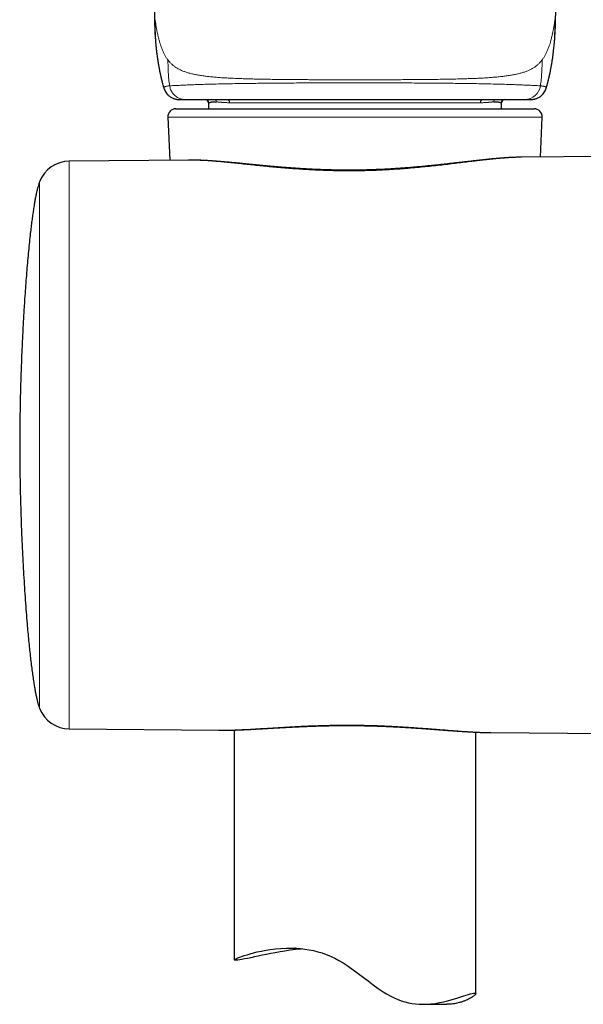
# Model space of a CAD drawing. Header units: millimetres. Extents: x 8 to 1352, y 12 to 1248.
# Tile 34 of 119: x 526 to 561, y 899 to 961. Entities that reach past the tile are written whole.
import ezdxf

# ---------------------------------------------------------------- set-up
doc = ezdxf.new("R2010")
doc.units = ezdxf.units.MM

msp = doc.modelspace()

# ---------------------------------------------------------------- linework, layer by layer
at = {"color": 7, "linetype": 'Continuous', "lineweight": 30}
for p, q in [((534.718, 957.609), (534.741, 957.494)), ((559.027, 957.472), (559.039, 957.532)), ((558.764, 956.396), (558.763, 956.393)), ((535.758, 955.111), (557.914, 955.111)), ((537.786, 955.482), (537.786, 955.111)), ((555.986, 955.111), (555.986, 955.482)), ((557.914, 955.111), (558.014, 955.111)), ((535.258, 954.59), (535.375, 951.905)), ((558.406, 952.106), (558.513, 954.59)), ((557.219, 952.095), (557.209, 952.094)), ((564.582, 952.16), (557.219, 952.095)), ((536.546, 951.915), (529.136, 951.85)), ((536.557, 951.914), (536.546, 951.914)), ((529.136, 916.547), (538.422, 916.466)), ((538.422, 916.467), (538.438, 916.466)), ((539.386, 916.479), (539.386, 902.182)), ((554.386, 900.09), (554.386, 916.347)), ((555.312, 916.319), (555.327, 916.319)), ((555.327, 916.318), (564.582, 916.237)), ((551.096, 899.429), (552.592, 899.429))]:
    msp.add_line(p, q, dxfattribs=at)
at = {"color": 252, "linetype": 'Continuous', "lineweight": 0}
for p, q in [((537.796, 955.482), (537.786, 955.482)), ((554.676, 955.482), (539.096, 955.482)), ((555.986, 955.482), (555.975, 955.482)), ((558.513, 954.59), (535.258, 954.59)), ((529.136, 916.547), (529.136, 951.85)), ((527.29, 917.821), (527.29, 950.576))]:
    msp.add_line(p, q, dxfattribs=at)
at = {"color": 7, "linetype": 'Continuous', "lineweight": 30, "flags": 128}
msp.add_lwpolyline([(543.644, 902.874), (543.534, 902.865), (543.19, 902.827), (542.857, 902.784), (542.535, 902.736), (542.228, 902.685), (541.934, 902.632), (541.652, 902.579), (541.378, 902.525), (541.119, 902.473), (540.876, 902.422), (540.635, 902.372), (540.412, 902.325), (540.21, 902.284), (540.024, 902.247), (539.86, 902.216), (539.72, 902.191), (539.61, 902.175), (539.522, 902.165), (539.455, 902.162), (539.41, 902.165), (539.388, 902.175), (539.39, 902.192), (539.413, 902.214), (539.458, 902.242), (539.524, 902.275), (539.613, 902.314), (539.723, 902.358), (539.855, 902.406), (540.006, 902.457), (540.177, 902.511), (540.367, 902.566), (540.582, 902.624), (540.817, 902.681), (541.07, 902.736), (541.344, 902.788), (541.636, 902.834), (541.944, 902.873), (542.28, 902.903), (542.632, 902.92), (542.999, 902.92), (543.248, 902.91), (543.502, 902.891), (543.76, 902.861), (544.028, 902.819), (544.299, 902.764), (544.571, 902.696), (544.837, 902.617), (545.101, 902.524), (545.362, 902.417), (545.629, 902.292), (545.89, 902.154), (546.146, 902.003), (546.465, 901.794), (546.777, 901.573), (547.084, 901.345), (547.387, 901.113), (547.696, 900.877), (548.007, 900.644), (548.32, 900.418), (548.639, 900.205), (548.851, 900.074), (549.066, 899.952), (549.284, 899.84), (549.512, 899.737), (549.742, 899.649), (549.974, 899.576), (550.2, 899.521), (550.424, 899.479), (550.646, 899.451), (550.872, 899.434), (551.093, 899.429), (551.309, 899.434), (551.594, 899.454), (551.868, 899.487), (552.13, 899.53), (552.385, 899.582), (552.627, 899.64), (552.855, 899.701), (553.074, 899.764), (553.278, 899.827), (553.466, 899.887), (553.641, 899.945), (553.8, 899.996), (553.94, 900.04), (554.064, 900.077), (554.169, 900.104), (554.254, 900.121), (554.318, 900.126), (554.318, 900.126)], dxfattribs=at)
at = {"color": 252, "linetype": 'Continuous', "lineweight": 0}
for centre, radius, start, end in [((557.423, 956.672), 0.99, 270.31649, 351.75001), ((537.596, 955.483), 0.2, 359.96696, 89.96692), ((538.069, 955.541), 0.203, 359.12386, 45.36951), ((538.909, 955.496), 0.187, 355.9095, 85.2201), ((554.863, 955.496), 0.187, 94.7799, 184.0905), ((555.702, 955.541), 0.202, 135.64794, 180.99427), ((556.175, 955.483), 0.2, 90.03308, 180.03304)]:
    msp.add_arc(centre, radius, start, end, dxfattribs=at)
at = {"color": 7, "linetype": 'Continuous', "lineweight": 30}
for centre, radius, start, end in [((537.586, 955.482), 0.2, 360, 90), ((556.186, 955.482), 0.2, 90, 180), ((535.758, 954.611), 0.5, 90, 182.48126), ((558.014, 954.611), 0.5, 357.51874, 90), ((529.153, 949.85), 2, 90.5, 158.71741), ((529.153, 918.547), 2, 201.28259, 269.5)]:
    msp.add_arc(centre, radius, start, end, dxfattribs=at)
for points, knots in [([(534.419, 961.174), (534.42, 961.103), (534.422, 960.96), (534.425, 960.755), (534.429, 960.566), (534.433, 960.404), (534.438, 960.277), (534.441, 960.181), (534.444, 960.111), (534.446, 960.05), (534.449, 959.989), (534.453, 959.896), (534.46, 959.774), (534.468, 959.63), (534.477, 959.496), (534.486, 959.374), (534.495, 959.265), (534.503, 959.168), (534.512, 959.078), (534.52, 958.989), (534.53, 958.895), (534.541, 958.79), (534.554, 958.672), (534.57, 958.54), (534.589, 958.398), (534.608, 958.259), (534.627, 958.132), (534.641, 958.044), (534.651, 957.985), (534.657, 957.945), (534.665, 957.897), (534.677, 957.829), (534.693, 957.739), (534.707, 957.662), (534.716, 957.617), (534.717, 957.609)], [0, 0, 0, 0, 0.057481, 0.116172, 0.167486, 0.211408, 0.247862, 0.27121, 0.289857, 0.304796, 0.321221, 0.339864, 0.380934, 0.421628, 0.458478, 0.491645, 0.521742, 0.548893, 0.572177, 0.596696, 0.622433, 0.651041, 0.684059, 0.721402, 0.761671, 0.803948, 0.84017, 0.870662, 0.880652, 0.891642, 0.906437, 0.925037, 0.955639, 0.992652, 1, 1, 1, 1]), ([(559.038, 957.525), (559.044, 957.557), (559.056, 957.615), (559.071, 957.698), (559.084, 957.766), (559.094, 957.826), (559.104, 957.881), (559.113, 957.938), (559.124, 957.999), (559.141, 958.108), (559.164, 958.26), (559.191, 958.455), (559.214, 958.644), (559.235, 958.829), (559.254, 959.015), (559.27, 959.189), (559.284, 959.35), (559.295, 959.501), (559.305, 959.662), (559.315, 959.829), (559.323, 959.991), (559.329, 960.125), (559.333, 960.237), (559.336, 960.334), (559.339, 960.444), (559.343, 960.58), (559.347, 960.749), (559.35, 960.951), (559.352, 961.096), (559.353, 961.174)], [0, 0, 0, 0, 0.031533, 0.057712, 0.078431, 0.093947, 0.108871, 0.124966, 0.142245, 0.160549, 0.21656, 0.269048, 0.323587, 0.372869, 0.421106, 0.474953, 0.513807, 0.552193, 0.596577, 0.6436, 0.686565, 0.72642, 0.751585, 0.775848, 0.803755, 0.839291, 0.884619, 0.938173, 1, 1, 1, 1]), ([(534.739, 957.494), (534.746, 957.461), (534.758, 957.403), (534.774, 957.324), (534.788, 957.259), (534.801, 957.2), (534.813, 957.144), (534.826, 957.091), (534.837, 957.043), (534.847, 956.997), (534.86, 956.944), (534.874, 956.884), (534.889, 956.826), (534.905, 956.762), (534.925, 956.687), (534.949, 956.597), (534.976, 956.501), (534.996, 956.432), (535.007, 956.396), (535.008, 956.392)], [0, 0, 0, 0, 0.090018, 0.1608793, 0.21352, 0.2606898, 0.3132036, 0.3637148, 0.4052169, 0.4422825, 0.4891276, 0.5484912, 0.6039363, 0.6481891, 0.7229201, 0.8084647, 0.8983576, 0.9890306, 1, 1, 1, 1]), ([(558.764, 956.393), (558.769, 956.412), (558.781, 956.45), (558.797, 956.507), (558.813, 956.563), (558.83, 956.624), (558.846, 956.685), (558.862, 956.744), (558.873, 956.789), (558.883, 956.828), (558.892, 956.864), (558.902, 956.904), (558.914, 956.953), (558.927, 957.006), (558.939, 957.059), (558.95, 957.107), (558.96, 957.15), (558.968, 957.186), (558.975, 957.218), (558.983, 957.254), (558.993, 957.301), (559.005, 957.359), (559.017, 957.417), (559.025, 957.456), (559.028, 957.472)], [0, 0, 0, 0, 0.052207, 0.110731, 0.158194, 0.210358, 0.281628, 0.330046, 0.37322, 0.407828, 0.436235, 0.472512, 0.519022, 0.571992, 0.617101, 0.663541, 0.702464, 0.736297, 0.759767, 0.793325, 0.837179, 0.891604, 0.956943, 1, 1, 1, 1]), ([(535.006, 956.396), (535.021, 956.355), (535.049, 956.271), (535.114, 956.152), (535.194, 956.04), (535.279, 955.951), (535.363, 955.882), (535.441, 955.829), (535.518, 955.786), (535.593, 955.753), (535.66, 955.729), (535.718, 955.713), (535.764, 955.703), (535.797, 955.697), (535.828, 955.692), (535.857, 955.688), (535.883, 955.686), (535.913, 955.684), (535.944, 955.683), (535.96, 955.682), (535.969, 955.682)], [0, 0, 0, 0, 0.087375, 0.177454, 0.269147, 0.361433, 0.423291, 0.485834, 0.549925, 0.599997, 0.651611, 0.700904, 0.723758, 0.745599, 0.767411, 0.790965, 0.818312, 0.850651, 0.917469, 1, 1, 1, 1]), ([(557.787, 955.682), (557.791, 955.682), (557.8, 955.682), (557.815, 955.683), (557.833, 955.683), (557.851, 955.683), (557.871, 955.684), (557.892, 955.686), (557.912, 955.688), (557.936, 955.691), (557.964, 955.695), (557.996, 955.7), (558.029, 955.707), (558.064, 955.716), (558.112, 955.73), (558.171, 955.75), (558.239, 955.78), (558.307, 955.815), (558.371, 955.855), (558.429, 955.898), (558.5, 955.958), (558.578, 956.04), (558.658, 956.151), (558.723, 956.27), (558.751, 956.355), (558.765, 956.396)], [0, 0, 0, 0, 0.065134, 0.166165, 0.242533, 0.310356, 0.36836, 0.404739, 0.434618, 0.4581, 0.476606, 0.492262, 0.507242, 0.523071, 0.540352, 0.578687, 0.618669, 0.655856, 0.689929, 0.722367, 0.754088, 0.816686, 0.878723, 0.940104, 1, 1, 1, 1]), ([(535.969, 955.682), (535.971, 955.682), (535.975, 955.682), (535.992, 955.682), (536.018, 955.682), (536.06, 955.682), (536.124, 955.682), (536.22, 955.682), (536.302, 955.682), (536.343, 955.682)], [0, 0, 0, 0, 0.079505, 0.1898377, 0.3027442, 0.4089802, 0.6016208, 0.7985774, 1, 1, 1, 1]), ([(536.343, 955.682), (536.389, 955.682), (536.479, 955.682), (536.635, 955.682), (536.804, 955.682), (536.988, 955.682), (537.187, 955.682), (537.35, 955.682), (537.467, 955.682), (537.531, 955.682), (537.595, 955.682), (537.661, 955.682), (537.728, 955.682), (537.797, 955.682), (537.866, 955.682), (537.985, 955.682), (538.16, 955.682), (538.414, 955.682), (538.696, 955.682), (539.011, 955.682), (539.272, 955.682), (539.469, 955.682), (539.595, 955.682), (539.723, 955.682), (539.854, 955.682), (539.987, 955.682), (540.184, 955.682), (540.45, 955.682), (540.771, 955.682), (541.078, 955.682), (541.367, 955.682), (541.661, 955.682), (541.962, 955.682), (542.269, 955.682), (542.602, 955.682), (542.967, 955.682), (543.365, 955.682), (543.777, 955.682), (544.204, 955.682), (544.611, 955.682), (544.995, 955.682), (545.354, 955.682), (545.717, 955.682), (546.085, 955.682), (546.458, 955.682), (546.897, 955.682), (547.397, 955.682), (547.952, 955.682), (548.495, 955.682), (548.975, 955.682), (549.394, 955.682), (549.753, 955.682), (550.103, 955.682), (550.443, 955.682), (550.774, 955.682), (551.119, 955.682), (551.476, 955.682), (551.847, 955.682), (552.209, 955.682), (552.563, 955.682), (552.883, 955.682), (553.172, 955.682), (553.43, 955.682), (553.68, 955.682), (553.921, 955.682), (554.154, 955.682), (554.368, 955.682), (554.566, 955.682), (554.75, 955.682), (554.928, 955.682), (555.101, 955.682), (555.269, 955.682), (555.432, 955.682), (555.634, 955.682), (555.867, 955.682), (556.124, 955.682), (556.306, 955.682), (556.429, 955.682), (556.499, 955.682), (556.568, 955.682), (556.635, 955.682), (556.701, 955.682), (556.769, 955.682), (556.839, 955.682), (556.911, 955.682), (556.977, 955.682), (557.069, 955.682), (557.181, 955.682), (557.311, 955.682), (557.389, 955.682), (557.429, 955.682)], [0, 0, 0, 0, 0.022014, 0.043448, 0.064318, 0.084637, 0.104422, 0.123689, 0.12903, 0.134328, 0.139585, 0.144801, 0.149976, 0.15511, 0.160205, 0.165261, 0.180899, 0.196171, 0.213899, 0.231167, 0.24801, 0.254, 0.259955, 0.265876, 0.271766, 0.277626, 0.28346, 0.297119, 0.310674, 0.321373, 0.331926, 0.342351, 0.352666, 0.362892, 0.373047, 0.385216, 0.397516, 0.40998, 0.422646, 0.435544, 0.445818, 0.45616, 0.466584, 0.477104, 0.487734, 0.498485, 0.51462, 0.530446, 0.546005, 0.561343, 0.572116, 0.582722, 0.59318, 0.603509, 0.613729, 0.623862, 0.636122, 0.648484, 0.660984, 0.673656, 0.686531, 0.696872, 0.707253, 0.717689, 0.728194, 0.738782, 0.749467, 0.758872, 0.768358, 0.777932, 0.787599, 0.797365, 0.807236, 0.817216, 0.835815, 0.85483, 0.874289, 0.88056, 0.886897, 0.893301, 0.899772, 0.906312, 0.912921, 0.920799, 0.928775, 0.93685, 0.9442, 0.96212, 0.980718, 1, 1, 1, 1]), ([(557.429, 955.682), (557.452, 955.682), (557.498, 955.682), (557.559, 955.682), (557.613, 955.682), (557.661, 955.682), (557.703, 955.682), (557.738, 955.682), (557.765, 955.682), (557.775, 955.682), (557.779, 955.682)], [0, 0, 0, 0, 0.134223, 0.266782, 0.397705, 0.527021, 0.65476, 0.780954, 0.915959, 1, 1, 1, 1]), ([(537.796, 955.482), (537.802, 955.483), (537.813, 955.484), (537.84, 955.493), (537.876, 955.507), (537.922, 955.519), (537.972, 955.531), (538.02, 955.538), (538.063, 955.542), (538.108, 955.545), (538.158, 955.545), (538.213, 955.543), (538.253, 955.539), (538.273, 955.538)], [0, 0, 0, 0, 0.111787, 0.223706, 0.335722, 0.447731, 0.567073, 0.643049, 0.712066, 0.779503, 0.852788, 0.926283, 1, 1, 1, 1]), ([(555.499, 955.538), (555.536, 955.54), (555.61, 955.546), (555.704, 955.544), (555.787, 955.535), (555.846, 955.519), (555.889, 955.507), (555.92, 955.498), (555.945, 955.489), (555.964, 955.484), (555.972, 955.483), (555.975, 955.482)], [0, 0, 0, 0, 0.138633, 0.27835, 0.419217, 0.560269, 0.648283, 0.736285, 0.832194, 0.920845, 1, 1, 1, 1]), ([(557.209, 952.095), (557.195, 952.095), (557.108, 952.095), (556.945, 952.09), (556.719, 952.082), (556.488, 952.071), (556.253, 952.056), (556.013, 952.039), (555.769, 952.019), (555.521, 951.997), (555.269, 951.973), (555.014, 951.947), (554.756, 951.919), (554.494, 951.891), (554.228, 951.861), (553.96, 951.83), (553.687, 951.799), (553.412, 951.767), (553.133, 951.735), (552.851, 951.703), (552.566, 951.671), (552.28, 951.64), (551.992, 951.609), (551.702, 951.578), (551.409, 951.549), (551.115, 951.52), (550.82, 951.493), (550.525, 951.467), (550.229, 951.443), (549.932, 951.42), (549.633, 951.398), (549.334, 951.378), (549.034, 951.36), (548.733, 951.344), (548.432, 951.33), (548.13, 951.318), (547.829, 951.308), (547.527, 951.299), (547.225, 951.293), (546.923, 951.289), (546.621, 951.287), (546.32, 951.287), (546.02, 951.289), (545.72, 951.294), (545.42, 951.3), (545.12, 951.308), (544.82, 951.318), (544.521, 951.331), (544.224, 951.344), (543.927, 951.36), (543.631, 951.377), (543.337, 951.396), (543.043, 951.416), (542.75, 951.437), (542.459, 951.459), (542.168, 951.483), (541.879, 951.508), (541.591, 951.533), (541.303, 951.56), (541.018, 951.587), (540.734, 951.614), (540.454, 951.642), (540.178, 951.669), (539.905, 951.696), (539.635, 951.722), (539.368, 951.748), (539.105, 951.772), (538.846, 951.796), (538.59, 951.818), (538.337, 951.838), (538.088, 951.857), (537.842, 951.873), (537.601, 951.888), (537.362, 951.899), (537.128, 951.908), (536.899, 951.914), (536.708, 951.916), (536.596, 951.915), (536.557, 951.915)], [0, 0, 0, 0, 0.002716, 0.01666, 0.030553, 0.044403, 0.058254, 0.072186, 0.086098, 0.099976, 0.113802, 0.127556, 0.141216, 0.154918, 0.168592, 0.182229, 0.19584, 0.209432, 0.223015, 0.236598, 0.250189, 0.263555, 0.276954, 0.290357, 0.303729, 0.317041, 0.330263, 0.343377, 0.356444, 0.369523, 0.382548, 0.395531, 0.408482, 0.421414, 0.434338, 0.447256, 0.460057, 0.472871, 0.485701, 0.498536, 0.511356, 0.52415, 0.536903, 0.549608, 0.562461, 0.575313, 0.58817, 0.601036, 0.613919, 0.626827, 0.639765, 0.652742, 0.665763, 0.678836, 0.691967, 0.705162, 0.71843, 0.731775, 0.745189, 0.758759, 0.772301, 0.785852, 0.799414, 0.812991, 0.826587, 0.840207, 0.853854, 0.867534, 0.881251, 0.895012, 0.908821, 0.922684, 0.936608, 0.950569, 0.964583, 0.978569, 0.992569, 1, 1, 1, 1]), ([(527.29, 950.576), (527.273, 950.531), (527.237, 950.433), (527.19, 950.272), (527.142, 950.088), (527.095, 949.882), (527.048, 949.656), (527.001, 949.408), (526.954, 949.131), (526.905, 948.824), (526.856, 948.486), (526.808, 948.127), (526.76, 947.748), (526.709, 947.31), (526.655, 946.812), (526.599, 946.251), (526.545, 945.665), (526.493, 945.056), (526.443, 944.425), (526.396, 943.776), (526.345, 943.017), (526.291, 942.148), (526.239, 941.169), (526.192, 940.171), (526.151, 939.162), (526.117, 938.153), (526.09, 937.149), (526.071, 936.155), (526.058, 935.173), (526.057, 934.521), (526.056, 934.199)], [0, 0, 0, 0, 0.008843, 0.019044, 0.030576, 0.043405, 0.057495, 0.072806, 0.089297, 0.10875, 0.129522, 0.151555, 0.17479, 0.199169, 0.231828, 0.266128, 0.301942, 0.339145, 0.377614, 0.417223, 0.457846, 0.516183, 0.575917, 0.636704, 0.698199, 0.760058, 0.820831, 0.881297, 0.941128, 1, 1, 1, 1]), ([(526.056, 934.199), (526.057, 933.85), (526.059, 933.146), (526.073, 932.083), (526.096, 931.009), (526.127, 929.932), (526.165, 928.856), (526.208, 927.865), (526.253, 926.962), (526.298, 926.148), (526.346, 925.351), (526.399, 924.573), (526.455, 923.82), (526.509, 923.149), (526.56, 922.561), (526.608, 922.053), (526.657, 921.564), (526.708, 921.096), (526.76, 920.651), (526.813, 920.229), (526.867, 919.833), (526.92, 919.474), (526.973, 919.152), (527.024, 918.867), (527.075, 918.606), (527.127, 918.371), (527.18, 918.163), (527.231, 917.981), (527.271, 917.871), (527.29, 917.821)], [0, 0, 0, 0, 0.063621, 0.12833, 0.193719, 0.259375, 0.324889, 0.389849, 0.440233, 0.489822, 0.538416, 0.585815, 0.631821, 0.676235, 0.70838, 0.739434, 0.769313, 0.797934, 0.825213, 0.851069, 0.875418, 0.898179, 0.917199, 0.934816, 0.950974, 0.96562, 0.978702, 0.990175, 1, 1, 1, 1]), ([(538.438, 916.466), (538.461, 916.466), (538.561, 916.464), (538.741, 916.465), (538.978, 916.468), (539.22, 916.474), (539.466, 916.481), (539.715, 916.49), (539.968, 916.501), (540.223, 916.513), (540.482, 916.526), (540.745, 916.541), (541.01, 916.556), (541.277, 916.571), (541.545, 916.587), (541.815, 916.603), (542.087, 916.618), (542.361, 916.634), (542.637, 916.649), (542.915, 916.664), (543.195, 916.678), (543.476, 916.691), (543.759, 916.704), (544.042, 916.715), (544.326, 916.726), (544.611, 916.735), (544.896, 916.743), (545.182, 916.749), (545.469, 916.755), (545.755, 916.759), (546.042, 916.761), (546.327, 916.762), (546.613, 916.762), (546.899, 916.76), (547.186, 916.756), (547.474, 916.751), (547.761, 916.745), (548.047, 916.737), (548.331, 916.728), (548.615, 916.717), (548.899, 916.706), (549.184, 916.692), (549.467, 916.678), (549.749, 916.662), (550.031, 916.646), (550.312, 916.628), (550.592, 916.61), (550.87, 916.591), (551.147, 916.572), (551.422, 916.552), (551.695, 916.531), (551.967, 916.511), (552.236, 916.491), (552.503, 916.47), (552.767, 916.451), (553.03, 916.431), (553.29, 916.413), (553.548, 916.395), (553.802, 916.379), (554.054, 916.364), (554.301, 916.351), (554.545, 916.339), (554.786, 916.33), (555.023, 916.323), (555.199, 916.319), (555.293, 916.319), (555.312, 916.319)], [0, 0, 0, 0, 0.005128, 0.02196, 0.038753, 0.055515, 0.072257, 0.088995, 0.105494, 0.122048, 0.138597, 0.155104, 0.171535, 0.187857, 0.204038, 0.220056, 0.236134, 0.252124, 0.26804, 0.283896, 0.299707, 0.315487, 0.331249, 0.346989, 0.362541, 0.378086, 0.393612, 0.409108, 0.424564, 0.439969, 0.455314, 0.470583, 0.485813, 0.501119, 0.516478, 0.531861, 0.547241, 0.562582, 0.577861, 0.593151, 0.608601, 0.624068, 0.639567, 0.655112, 0.670717, 0.686396, 0.702155, 0.717954, 0.733773, 0.749666, 0.765628, 0.781654, 0.797739, 0.813876, 0.830079, 0.846369, 0.862747, 0.879207, 0.895736, 0.912317, 0.928938, 0.945587, 0.962216, 0.979059, 0.995926, 1, 1, 1, 1]), ([(543.185, 902.913), (543.175, 902.912), (543.149, 902.91), (543.133, 902.907), (543.138, 902.905), (543.171, 902.904), (543.221, 902.905), (543.27, 902.906), (543.29, 902.907)], [0, 0, 0, 0, 0.1078621, 0.2956258, 0.488808, 0.6819899, 0.8703233, 1, 1, 1, 1]), ([(554.318, 900.126), (554.334, 900.125), (554.366, 900.123), (554.386, 900.106), (554.387, 900.079), (554.366, 900.041), (554.322, 899.993), (554.258, 899.938), (554.173, 899.877), (554.069, 899.813), (553.945, 899.746), (553.8, 899.678), (553.633, 899.612), (553.464, 899.556), (553.298, 899.512), (553.14, 899.478), (552.971, 899.451), (552.79, 899.435), (552.663, 899.427), (552.594, 899.429), (552.592, 899.429)], [0, 0, 0, 0, 0.062729, 0.125514, 0.188245, 0.253001, 0.317815, 0.382577, 0.445239, 0.507946, 0.570611, 0.634857, 0.699147, 0.763387, 0.810031, 0.856694, 0.903331, 0.950989, 0.998679, 1, 1, 1, 1])]:
    msp.add_open_spline(points, degree=3, knots=knots, dxfattribs=at)
at = {"color": 252, "linetype": 'Continuous', "lineweight": 0}
for points, knots in [([(535.264, 958.14), (535.23, 958.187), (535.162, 958.28), (535.069, 958.436), (534.981, 958.609), (534.899, 958.802), (534.828, 958.994), (534.768, 959.183), (534.716, 959.363), (534.666, 959.561), (534.62, 959.764), (534.578, 959.97), (534.54, 960.177), (534.503, 960.402), (534.478, 960.563), (534.466, 960.645)], [0, 0, 0, 0, 0.0906757, 0.1812304, 0.2723601, 0.3647844, 0.459245, 0.5270083, 0.5965493, 0.6683073, 0.7427535, 0.8034599, 0.8663911, 0.931813, 1, 1, 1, 1]), ([(534.466, 960.645), (534.469, 960.467), (534.474, 960.104), (534.493, 959.554), (534.53, 958.992), (534.581, 958.486), (534.642, 958.044), (534.685, 957.773), (534.714, 957.629), (534.718, 957.609)], [0, 0, 0, 0, 0.175802, 0.355904, 0.541226, 0.729902, 0.855763, 0.980109, 1, 1, 1, 1]), ([(559.306, 960.645), (559.293, 960.561), (559.268, 960.397), (559.23, 960.169), (559.191, 959.959), (559.152, 959.767), (559.109, 959.573), (559.06, 959.38), (559.006, 959.19), (558.944, 958.997), (558.873, 958.801), (558.791, 958.609), (558.703, 958.436), (558.609, 958.28), (558.541, 958.187), (558.507, 958.14)], [0, 0, 0, 0, 0.069396, 0.135932, 0.199896, 0.26157, 0.321223, 0.396709, 0.469714, 0.540747, 0.635209, 0.727634, 0.818765, 0.909322, 1, 1, 1, 1]), ([(559.039, 957.532), (559.044, 957.558), (559.074, 957.702), (559.118, 957.968), (559.171, 958.331), (559.218, 958.742), (559.257, 959.196), (559.284, 959.688), (559.298, 960.17), (559.303, 960.488), (559.306, 960.645)], [0, 0, 0, 0, 0.025403, 0.14137, 0.258955, 0.376955, 0.537942, 0.695663, 0.849353, 1, 1, 1, 1]), ([(558.507, 958.14), (558.467, 958.09), (558.388, 957.992), (558.258, 957.863), (558.121, 957.748), (557.976, 957.648), (557.824, 957.56), (557.654, 957.479), (557.465, 957.405), (557.254, 957.339), (557.031, 957.282), (556.794, 957.231), (556.543, 957.186), (556.277, 957.146), (555.997, 957.111), (555.705, 957.081), (555.402, 957.055), (555.087, 957.033), (554.763, 957.015), (554.427, 956.998), (554.09, 956.985), (553.752, 956.973), (553.417, 956.963), (553.075, 956.955), (552.725, 956.947), (552.342, 956.941), (551.922, 956.935), (551.466, 956.929), (551.006, 956.925), (550.544, 956.921), (550.082, 956.918), (549.621, 956.915), (549.161, 956.913), (548.703, 956.912), (548.246, 956.91), (547.791, 956.909), (547.338, 956.909), (546.886, 956.909), (546.434, 956.909), (545.981, 956.909), (545.526, 956.91), (545.069, 956.912), (544.611, 956.913), (544.151, 956.915), (543.69, 956.918), (543.228, 956.921), (542.766, 956.925), (542.306, 956.929), (541.85, 956.935), (541.43, 956.941), (541.046, 956.947), (540.697, 956.955), (540.354, 956.963), (540.019, 956.973), (539.68, 956.985), (539.338, 956.999), (538.996, 957.015), (538.667, 957.034), (538.35, 957.057), (538.047, 957.083), (537.759, 957.113), (537.486, 957.147), (537.225, 957.187), (536.975, 957.232), (536.737, 957.283), (536.51, 957.343), (536.295, 957.413), (536.093, 957.494), (535.916, 957.582), (535.762, 957.674), (535.627, 957.77), (535.499, 957.878), (535.377, 958), (535.302, 958.093), (535.264, 958.14)], [0, 0, 0, 0, 0.0163836, 0.0324072, 0.0480883, 0.0634435, 0.0784879, 0.0932355, 0.1102536, 0.1268984, 0.1431892, 0.1591451, 0.1750673, 0.1906729, 0.205967, 0.220956, 0.2356475, 0.2497963, 0.263678, 0.2773053, 0.2906928, 0.3026562, 0.3144212, 0.3259978, 0.3373947, 0.3486189, 0.3624136, 0.375954, 0.3892439, 0.402284, 0.4150684, 0.4276213, 0.4399834, 0.4521903, 0.4642728, 0.4762564, 0.4881617, 0.5000046, 0.5118475, 0.5237527, 0.5357363, 0.5478188, 0.5600258, 0.5723879, 0.5849408, 0.5977252, 0.6107654, 0.6240553, 0.6375957, 0.6513904, 0.6626146, 0.6740116, 0.6855882, 0.6973531, 0.7093166, 0.7229497, 0.7368315, 0.7509777, 0.7654015, 0.7801139, 0.7948538, 0.8098884, 0.8252237, 0.8408645, 0.857115, 0.8737143, 0.8906802, 0.9080307, 0.9257848, 0.9400342, 0.9545635, 0.9693889, 0.984528, 1, 1, 1, 1]), ([(535.369, 956.53), (535.351, 956.667), (535.314, 956.94), (535.284, 957.348), (535.269, 957.748), (535.266, 958.011), (535.264, 958.14)], [0, 0, 0, 0, 0.256332, 0.511803, 0.759831, 1, 1, 1, 1]), ([(558.507, 958.14), (558.506, 958.011), (558.503, 957.748), (558.488, 957.348), (558.458, 956.94), (558.421, 956.667), (558.402, 956.53)], [0, 0, 0, 0, 0.240169, 0.488197, 0.743668, 1, 1, 1, 1]), ([(535.008, 956.393), (535.007, 956.397), (535.005, 956.406), (535.006, 956.416), (535.008, 956.425), (535.012, 956.433), (535.017, 956.441), (535.023, 956.448), (535.031, 956.456), (535.041, 956.463), (535.059, 956.474), (535.09, 956.487), (535.14, 956.501), (535.203, 956.513), (535.279, 956.523), (535.339, 956.528), (535.369, 956.53)], [0, 0, 0, 0, 0.051151, 0.103143, 0.139802, 0.177391, 0.215907, 0.25535, 0.295721, 0.337025, 0.379268, 0.49609, 0.616052, 0.739606, 0.867342, 1, 1, 1, 1]), ([(535.369, 956.53), (535.436, 956.534), (535.57, 956.543), (535.819, 956.556), (536.112, 956.571), (536.434, 956.586), (536.777, 956.6), (537.136, 956.613), (537.544, 956.626), (538.005, 956.639), (538.494, 956.651), (539.009, 956.662), (539.541, 956.671), (540.071, 956.679), (540.586, 956.686), (541.074, 956.692), (541.584, 956.697), (542.117, 956.701), (542.672, 956.705), (543.245, 956.709), (543.832, 956.712), (544.493, 956.714), (545.226, 956.716), (546.029, 956.717), (546.829, 956.718), (547.628, 956.718), (548.429, 956.716), (549.164, 956.714), (549.827, 956.712), (550.416, 956.709), (550.991, 956.706), (551.55, 956.702), (552.089, 956.698), (552.606, 956.693), (553.1, 956.687), (553.623, 956.68), (554.161, 956.672), (554.702, 956.663), (555.224, 956.652), (555.72, 956.64), (556.188, 956.627), (556.602, 956.614), (556.968, 956.601), (557.319, 956.587), (557.648, 956.572), (557.947, 956.557), (558.2, 956.543), (558.335, 956.534), (558.402, 956.53)], [0, 0, 0, 0, 0.029701, 0.059383, 0.089092, 0.118891, 0.142925, 0.167204, 0.191704, 0.216428, 0.241413, 0.262493, 0.28378, 0.305195, 0.321302, 0.337427, 0.353558, 0.369697, 0.385921, 0.402237, 0.418547, 0.434749, 0.45618, 0.477471, 0.498534, 0.519518, 0.540692, 0.562142, 0.578393, 0.594674, 0.610951, 0.627189, 0.643399, 0.659614, 0.67583, 0.692032, 0.713571, 0.734972, 0.756143, 0.781198, 0.805983, 0.830592, 0.855087, 0.879504, 0.909851, 0.939998, 0.970027, 1, 1, 1, 1]), ([(536.343, 955.682), (536.307, 955.684), (536.233, 955.686), (536.122, 955.706), (536.01, 955.739), (535.901, 955.786), (535.797, 955.847), (535.7, 955.921), (535.613, 956.007), (535.538, 956.102), (535.475, 956.205), (535.426, 956.311), (535.39, 956.42), (535.376, 956.494), (535.369, 956.53)], [0, 0, 0, 0, 0.07802, 0.15879, 0.241903, 0.326865, 0.413105, 0.499999, 0.586893, 0.673133, 0.758095, 0.841209, 0.921979, 1, 1, 1, 1]), ([(558.402, 956.53), (558.404, 956.53), (558.408, 956.53), (558.416, 956.53), (558.429, 956.529), (558.447, 956.527), (558.468, 956.525), (558.489, 956.523), (558.505, 956.521), (558.517, 956.52), (558.527, 956.518), (558.537, 956.517), (558.553, 956.515), (558.573, 956.512), (558.598, 956.508), (558.621, 956.503), (558.641, 956.498), (558.66, 956.493), (558.677, 956.488), (558.692, 956.482), (558.707, 956.476), (558.722, 956.468), (558.737, 956.459), (558.75, 956.447), (558.759, 956.435), (558.765, 956.423), (558.767, 956.411), (558.766, 956.402), (558.764, 956.397), (558.764, 956.396)], [0, 0, 0, 0, 0.006418, 0.01662, 0.035809, 0.061496, 0.093627, 0.132147, 0.158231, 0.174927, 0.191495, 0.207936, 0.224253, 0.272094, 0.319145, 0.367347, 0.410324, 0.453266, 0.496194, 0.539128, 0.582086, 0.625085, 0.691837, 0.756444, 0.818926, 0.87929, 0.93753, 0.988825, 1, 1, 1, 1]), ([(538.273, 955.538), (538.288, 955.536), (538.321, 955.533), (538.377, 955.527), (538.43, 955.522), (538.475, 955.518), (538.506, 955.515), (538.534, 955.512), (538.559, 955.51), (538.581, 955.508), (538.6, 955.506), (538.615, 955.505), (538.627, 955.504), (538.638, 955.503), (538.649, 955.502), (538.662, 955.501), (538.674, 955.5), (538.686, 955.499), (538.699, 955.498), (538.711, 955.497), (538.741, 955.495), (538.804, 955.491), (538.897, 955.486), (539, 955.483), (539.065, 955.483), (539.096, 955.482)], [0, 0, 0, 0, 0.071591, 0.154967, 0.250126, 0.295708, 0.336779, 0.373338, 0.405387, 0.432924, 0.45595, 0.474466, 0.490365, 0.500124, 0.515122, 0.529994, 0.544739, 0.559357, 0.573849, 0.588215, 0.602453, 0.678506, 0.804795, 0.907253, 1, 1, 1, 1]), ([(554.676, 955.482), (554.711, 955.483), (554.786, 955.483), (554.899, 955.487), (555.017, 955.494), (555.096, 955.5), (555.137, 955.503), (555.14, 955.503), (555.143, 955.504), (555.147, 955.504), (555.151, 955.504), (555.16, 955.505), (555.176, 955.507), (555.202, 955.509), (555.237, 955.512), (555.281, 955.516), (555.318, 955.52), (555.346, 955.523), (555.363, 955.524), (555.379, 955.526), (555.394, 955.527), (555.409, 955.529), (555.423, 955.53), (555.443, 955.532), (555.469, 955.535), (555.489, 955.537), (555.499, 955.538)], [0, 0, 0, 0, 0.106151, 0.22484, 0.356078, 0.499871, 0.502438, 0.505688, 0.509621, 0.514236, 0.519534, 0.525514, 0.54755, 0.575728, 0.622855, 0.680902, 0.74987, 0.773785, 0.797021, 0.819578, 0.841456, 0.862655, 0.883174, 0.903015, 0.954075, 1, 1, 1, 1]), ([(557.209, 952.094), (557.137, 952.094), (556.963, 952.092), (556.672, 952.079), (556.338, 952.059), (555.99, 952.032), (555.627, 951.999), (555.249, 951.96), (554.856, 951.917), (554.451, 951.869), (554.026, 951.819), (553.581, 951.764), (553.115, 951.708), (552.639, 951.651), (552.148, 951.595), (551.643, 951.539), (551.124, 951.486), (550.597, 951.436), (550.066, 951.391), (549.533, 951.351), (548.999, 951.317), (548.46, 951.289), (547.913, 951.267), (547.357, 951.252), (546.794, 951.245), (546.231, 951.244), (545.687, 951.251), (545.161, 951.265), (544.654, 951.283), (544.151, 951.307), (543.648, 951.336), (543.146, 951.37), (542.645, 951.409), (542.153, 951.451), (541.669, 951.495), (541.194, 951.541), (540.73, 951.588), (540.275, 951.636), (539.828, 951.683), (539.388, 951.728), (538.956, 951.771), (538.538, 951.811), (538.13, 951.846), (537.734, 951.875), (537.35, 951.898), (536.984, 951.911), (536.72, 951.917), (536.583, 951.915), (536.557, 951.914)], [0, 0, 0, 0, 0.014636, 0.035351, 0.056082, 0.076814, 0.09753, 0.11875, 0.139985, 0.161221, 0.182442, 0.205041, 0.227659, 0.250278, 0.272877, 0.296117, 0.31938, 0.342641, 0.365881, 0.388631, 0.411403, 0.434175, 0.456924, 0.480422, 0.503944, 0.527467, 0.550965, 0.572395, 0.593844, 0.615294, 0.636725, 0.658755, 0.680803, 0.702851, 0.724882, 0.746806, 0.768748, 0.79069, 0.812615, 0.835115, 0.857634, 0.880152, 0.902652, 0.925632, 0.948633, 0.971634, 0.994613, 1, 1, 1, 1]), ([(538.438, 916.466), (538.473, 916.466), (538.619, 916.464), (538.888, 916.467), (539.246, 916.475), (539.617, 916.489), (540.002, 916.507), (540.4, 916.528), (540.811, 916.552), (541.232, 916.578), (541.668, 916.606), (542.117, 916.634), (542.58, 916.661), (543.052, 916.687), (543.525, 916.712), (544.001, 916.733), (544.476, 916.751), (544.957, 916.765), (545.446, 916.776), (545.943, 916.783), (546.448, 916.785), (546.954, 916.782), (547.445, 916.774), (547.92, 916.763), (548.379, 916.748), (548.835, 916.729), (549.293, 916.707), (549.75, 916.682), (550.206, 916.653), (550.657, 916.622), (551.098, 916.59), (551.531, 916.557), (551.953, 916.524), (552.368, 916.491), (552.777, 916.459), (553.18, 916.427), (553.576, 916.398), (553.961, 916.373), (554.337, 916.351), (554.705, 916.333), (555.032, 916.322), (555.229, 916.32), (555.312, 916.319)], [0, 0, 0, 0, 0.008195, 0.033741, 0.059309, 0.084876, 0.110423, 0.13632, 0.162238, 0.188157, 0.214053, 0.2407, 0.267373, 0.294046, 0.320692, 0.346506, 0.372344, 0.398181, 0.423993, 0.450649, 0.477333, 0.504016, 0.530672, 0.555046, 0.579442, 0.603839, 0.628214, 0.653282, 0.678372, 0.703463, 0.728532, 0.753246, 0.77798, 0.802714, 0.827428, 0.852787, 0.878166, 0.903545, 0.928904, 0.954942, 0.981003, 1, 1, 1, 1])]:
    msp.add_open_spline(points, degree=3, knots=knots, dxfattribs=at)

doc.saveas('drawing.dxf')
